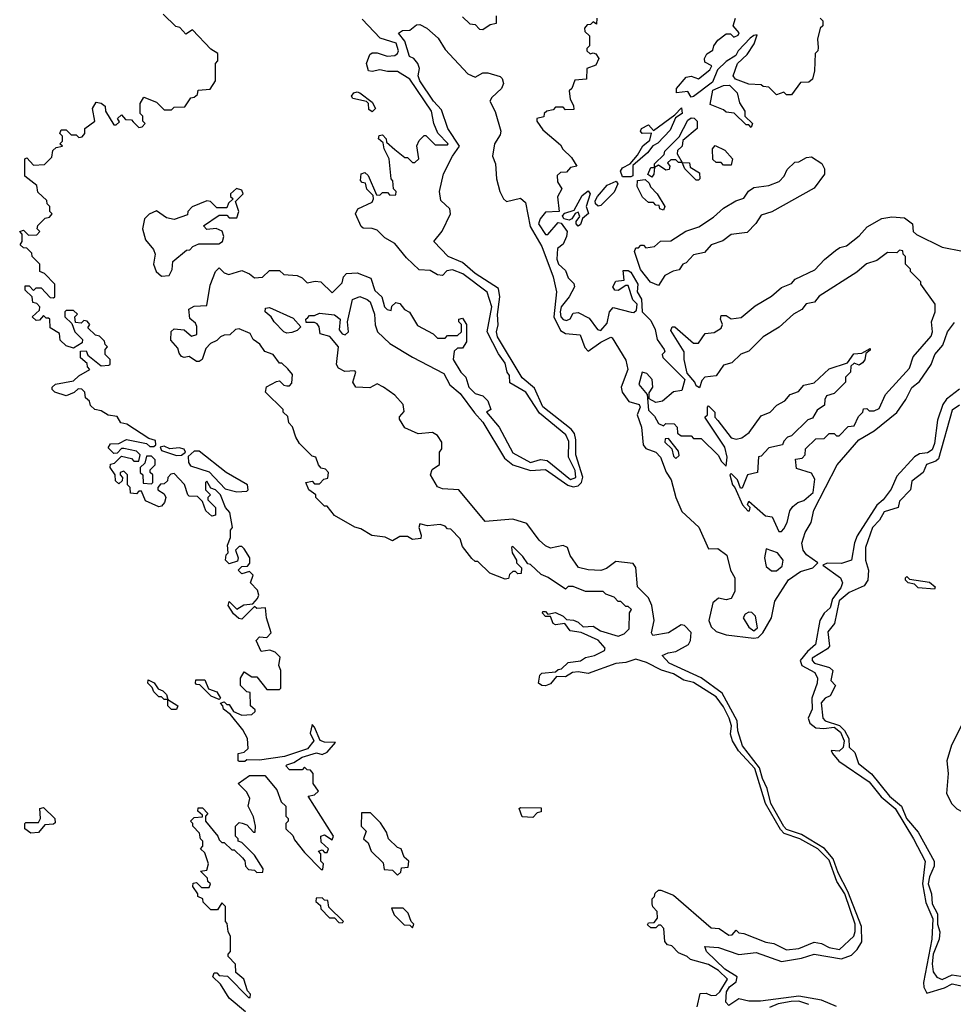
# Model space of a CAD drawing. Extents: x 2737310 to 2869991, y 870230 to 1012730.
# Tile 116 of 256: x 2839660 to 2843380, y 913215 to 917139. Entities that reach past the tile are written whole.
import ezdxf

# ---------------------------------------------------------------- set-up
doc = ezdxf.new("R2010")
doc.units = 0

msp = doc.modelspace()

# ---------------------------------------------------------------- linework, layer by layer
at = {"layer": '0CON02XD'}
for points in [[(2840725, 914170), (2840751.7, 914178.3), (2840785, 914200), (2840843, 914217), (2840865, 914210), (2840885, 914220), (2840918.3, 914258.3), (2840875, 914260), (2840857, 914267), (2840835, 914320), (2840825, 914330), (2840817.5, 914295), (2840832.5, 914265), (2840807, 914233), (2840715, 914202.5), (2840615, 914187.5), (2840565, 914190), (2840557, 914183), (2840535, 914182.5), (2840530, 914185), (2840530, 914215), (2840555, 914220), (2840570, 914235), (2840567.5, 914275), (2840549.3, 914309.3), (2840500, 914370), (2840471.7, 914391.7), (2840470, 914405), (2840460, 914415), (2840475, 914420), (2840485, 914410), (2840495, 914410), (2840511.7, 914381.7), (2840545, 914367.5), (2840585, 914370), (2840598.3, 914381.7), (2840598.3, 914388.3), (2840580, 914405), (2840578.3, 914458.3), (2840565, 914460), (2840540, 914485), (2840540, 914515), (2840555, 914540), (2840585, 914520), (2840605, 914520), (2840645, 914470), (2840695, 914470), (2840700, 914475), (2840700, 914545), (2840692.5, 914565), (2840698.3, 914598.3), (2840678.3, 914618.3), (2840657, 914627), (2840621.7, 914621.7), (2840602.5, 914665), (2840615, 914680), (2840645, 914677.5), (2840662.5, 914695), (2840643.3, 914755), (2840640, 914795), (2840605, 914792.5), (2840595, 914800), (2840545, 914750), (2840533, 914753), (2840511.7, 914771.7), (2840490, 914805), (2840495, 914820), (2840525, 914790), (2840553, 914807), (2840588.3, 914811.7), (2840607, 914833), (2840612.5, 914845), (2840607.5, 914865), (2840580, 914895), (2840590, 914925), (2840575, 914940), (2840545, 914930), (2840530, 914945), (2840545, 914960), (2840568.3, 914961.7), (2840577, 914973), (2840577.5, 914995), (2840555, 915030), (2840545, 915040), (2840535, 915040), (2840520, 915025), (2840530, 914995), (2840528.3, 914981.7), (2840495, 914970), (2840480, 914985), (2840483, 915007), (2840490, 915015), (2840487.5, 915045), (2840500, 915075), (2840500, 915105), (2840507.5, 915115), (2840497.5, 915175), (2840480, 915195), (2840460, 915245), (2840440, 915265), (2840421.7, 915271.7), (2840405, 915300), (2840400, 915295), (2840400, 915265), (2840420, 915245), (2840410, 915235), (2840410, 915225), (2840440, 915195), (2840440, 915165), (2840425, 915160), (2840401.7, 915181.7), (2840388.3, 915218.3), (2840368.3, 915238.3), (2840335, 915240), (2840330, 915245), (2840317, 915287), (2840275, 915330), (2840261.7, 915328.3), (2840250, 915315), (2840248.3, 915301.7), (2840235, 915290), (2840221.7, 915288.3), (2840210, 915275), (2840210, 915265), (2840235, 915250), (2840242.5, 915235), (2840237.5, 915215), (2840225, 915200), (2840215, 915197.5), (2840161.7, 915221.7), (2840145, 915260), (2840135, 915260), (2840125, 915250), (2840101.7, 915251.7), (2840100, 915275), (2840090, 915285), (2840090, 915325), (2840075, 915340), (2840060, 915335), (2840060, 915325), (2840070, 915315), (2840068.3, 915301.7), (2840055, 915290), (2840041.7, 915301.7), (2840040, 915325), (2840020, 915355), (2840021.7, 915368.3), (2840038.3, 915371.7), (2840065, 915400), (2840105, 915390), (2840115, 915380), (2840135, 915380), (2840140, 915405), (2840125, 915420), (2840075, 915430), (2840065, 915430), (2840048.3, 915411.7), (2840035, 915410), (2840013, 915433), (2840021.7, 915448.3), (2840055, 915450), (2840085, 915466.7), (2840165, 915450), (2840178.3, 915438.3), (2840195, 915437.5), (2840202.5, 915445), (2840201.7, 915461.7), (2840175, 915470), (2840087, 915527), (2840063, 915533), (2840048.3, 915558.3), (2840013, 915563), (2839985, 915580), (2839960, 915585), (2839941.7, 915601.7), (2839938.3, 915618.3), (2839921.7, 915631.7), (2839920, 915655), (2839907, 915667), (2839892.5, 915667.5), (2839877, 915653), (2839845, 915640), (2839800, 915655), (2839790, 915665), (2839790, 915675), (2839803, 915687), (2839875, 915700), (2839895, 915720), (2839940, 915745), (2839930, 915755), (2839928.3, 915768.3), (2839901.7, 915791.7), (2839901.7, 915818.3), (2839925, 915820), (2839931.7, 915801.7), (2839985, 915760), (2840015, 915762.5), (2840020, 915765), (2840020, 915785), (2840000, 915805), (2840000, 915825), (2840010, 915835), (2840000, 915845), (2839998.3, 915858.3), (2839978.3, 915878.3), (2839961.7, 915881.7), (2839931.7, 915911.7), (2839940, 915925), (2839928.3, 915938.3), (2839915, 915940), (2839905, 915930), (2839881.7, 915931.7), (2839880, 915955), (2839890, 915965), (2839875, 915980), (2839845, 915980), (2839840, 915975), (2839840, 915955), (2839868.3, 915928.3), (2839880, 915895), (2839910, 915865), (2839908.3, 915851.7), (2839875, 915830), (2839845, 915840), (2839821.7, 915861.7), (2839818.3, 915888.3), (2839781.7, 915911.7), (2839780, 915945), (2839775, 915950), (2839765, 915950), (2839755, 915960), (2839738.3, 915941.7), (2839725, 915940), (2839710, 915955), (2839738.3, 915981.7), (2839740, 915995), (2839728.3, 916008.3), (2839711.7, 916011.7), (2839710, 916035), (2839681.7, 916061.7), (2839681.7, 916078.3), (2839698.3, 916078.3), (2839715, 916060), (2839725, 916070), (2839745, 916070), (2839781.7, 916031.7), (2839795, 916030), (2839800, 916035), (2839800, 916085), (2839758.3, 916128.3), (2839740, 916135), (2839740, 916165), (2839710, 916195), (2839708.3, 916208.3), (2839688.3, 916228.3), (2839675, 916230), (2839661.7, 916241.7), (2839670, 916255), (2839670, 916285), (2839660, 916295), (2839675, 916300), (2839695, 916280), (2839728.3, 916281.7), (2839740, 916295), (2839730, 916305), (2839731.7, 916318.3), (2839761.7, 916348.3), (2839778.3, 916351.7), (2839790, 916365), (2839780, 916375), (2839780, 916395), (2839770, 916405), (2839768.3, 916418.3), (2839731.7, 916451.7), (2839728.3, 916478.3), (2839680, 916515), (2839680, 916585), (2839688.3, 916588.3), (2839715, 916560), (2839758.3, 916561.7), (2839788.3, 916591.7), (2839791.7, 916618.3), (2839805, 916630), (2839830, 916635), (2839820, 916645), (2839830, 916655), (2839830, 916675), (2839820, 916685), (2839825, 916700), (2839845, 916700), (2839865, 916680), (2839885, 916680), (2839895, 916670), (2839908.3, 916671.7), (2839920, 916685), (2839920, 916705), (2839960, 916735), (2839950, 916785), (2839965, 916810), (2839985, 916806.7), (2840000, 916795), (2840002.5, 916775), (2840035, 916720), (2840045, 916720), (2840058.3, 916731.7), (2840050, 916745), (2840065, 916760), (2840081.7, 916741.7), (2840105, 916740), (2840111.7, 916731.7), (2840135, 916710), (2840148.3, 916711.7), (2840160, 916725), (2840150, 916735), (2840150, 916755), (2840140, 916765), (2840140, 916805), (2840155, 916830), (2840205, 916810), (2840235, 916780), (2840265, 916780), (2840275, 916790), (2840318.3, 916791.7), (2840341.7, 916828.3), (2840355, 916830), (2840368.3, 916841.7), (2840371.7, 916858.3), (2840418.3, 916861.7), (2840440, 916895), (2840440, 916965), (2840450, 916975), (2840450, 917005), (2840421.7, 917021.7), (2840348.3, 917098.3), (2840321.7, 917081.7), (2840298.3, 917108.3), (2840281.7, 917111.7), (2840231.7, 917161.7)], [(2842360, 913205), (2842371.7, 913258.3), (2842395, 913260), (2842415, 913250), (2842435, 913251.2), (2842450, 913265), (2842480, 913315), (2842445, 913350), (2842405, 913373.8), (2842333, 913393), (2842320, 913405), (2842285, 913420), (2842258.3, 913448.3), (2842241.7, 913451.7), (2842230, 913465), (2842227, 913517), (2842215, 913530), (2842205, 913530), (2842195, 913520), (2842175, 913520), (2842161.7, 913531.7), (2842165, 913540), (2842188.3, 913541.7), (2842201.7, 913558.3), (2842200, 913585), (2842183, 913603), (2842180, 913615), (2842180, 913635), (2842190, 913645), (2842191.7, 913658.3), (2842205, 913670), (2842215, 913670), (2842265, 913650), (2842415, 913520), (2842447, 913517), (2842485, 913490), (2842498.3, 913491.7), (2842515, 913510), (2842525, 913500), (2842545, 913497.5), (2842633, 913463), (2842665, 913457.5), (2842715, 913432.5), (2842765, 913437.5), (2842825, 913463.3), (2842855, 913456.7), (2842885, 913441.2), (2842926.4, 913433.6), (2842983, 913487), (2842988.8, 913505), (2842988.6, 913535), (2842947.3, 913655), (2842916.5, 913705), (2842885, 913790), (2842840, 913835), (2842768.8, 913875), (2842706.1, 913896.1), (2842691.2, 913911.2), (2842631.4, 914015), (2842588.9, 914155), (2842523.8, 914225), (2842500, 914265), (2842491.7, 914291.7), (2842495.7, 914325), (2842487.1, 914355), (2842465, 914401.2), (2842435, 914440), (2842345, 914497.1), (2842306.8, 914506.8), (2842265, 914532.5), (2842216.8, 914546.8), (2842157.9, 914577.9), (2842115, 914591.2), (2842075, 914577.5), (2842035, 914573.8), (2841925, 914534), (2841885, 914540), (2841863, 914537), (2841835, 914520), (2841798.3, 914521.7), (2841775, 914492.5), (2841755, 914483.8), (2841740, 914485), (2841727.5, 914495), (2841733, 914527), (2841740, 914535), (2841795, 914540), (2841805, 914550), (2841818.3, 914551.7), (2841845, 914576.7), (2841895, 914583.3), (2841915, 914596.7), (2841950, 914605), (2841990, 914625), (2841993.3, 914635), (2841965, 914666.7), (2841897, 914697), (2841853.9, 914703.9), (2841832.5, 914732.5), (2841795, 914727.5), (2841785, 914732.5), (2841775, 914760), (2841755, 914760), (2841743.3, 914773.3), (2841745, 914780), (2841755, 914780), (2841765, 914770), (2841795, 914776.7), (2841825, 914762.5), (2841838.3, 914748.3), (2841866.4, 914746.4), (2841885, 914737.5), (2841905, 914720), (2841945, 914722.5), (2841973.8, 914703.8), (2842045, 914682.5), (2842068.3, 914691.7), (2842088.3, 914711.7), (2842090, 914775), (2842098.3, 914788.3), (2842085, 914800), (2842075, 914800), (2842055, 914820), (2842045, 914820), (2842028.3, 914838.3), (2841995, 914850), (2841985, 914860), (2841915, 914860), (2841865, 914880), (2841845, 914880), (2841835, 914870), (2841766.1, 914916.1), (2841737.5, 914927.5), (2841695, 914967.5), (2841685, 914970), (2841665, 915000), (2841625, 915040), (2841620, 915035), (2841622.5, 915015), (2841640, 914985), (2841640, 914975), (2841660, 914955), (2841658.3, 914931.7), (2841645, 914930), (2841635, 914940), (2841625, 914940), (2841611.7, 914928.3), (2841608.3, 914911.7), (2841595, 914910), (2841533, 914933), (2841485, 914980), (2841475, 914980), (2841461.7, 914991.7), (2841425, 915040), (2841415, 915070), (2841378.3, 915108.3), (2841365, 915110), (2841355, 915120), (2841335, 915127.5), (2841285, 915122.5), (2841255, 915130), (2841250, 915115), (2841260, 915085), (2841258.3, 915071.7), (2841225, 915067.5), (2841205, 915080), (2841175, 915080), (2841145, 915062.5), (2841116.4, 915076.4), (2841063.3, 915083.3), (2841019.5, 915109.5), (2840995, 915116.7), (2840915, 915162.5), (2840885, 915200), (2840875, 915200), (2840840, 915235), (2840840, 915245), (2840812.5, 915265), (2840800, 915295), (2840825, 915300), (2840835, 915290), (2840855, 915290), (2840871.7, 915308.3), (2840888.3, 915311.7), (2840890, 915335), (2840878.3, 915348.3), (2840861.7, 915351.7), (2840850, 915365), (2840840, 915395), (2840825, 915400), (2840775, 915450), (2840760, 915475), (2840747, 915517), (2840733, 915533), (2840728.3, 915558.3), (2840710, 915575), (2840710, 915585), (2840640, 915655), (2840643.6, 915676.4), (2840683, 915697), (2840695, 915700), (2840713, 915683), (2840725, 915680), (2840735, 915680), (2840745, 915690), (2840747.5, 915725), (2840728.3, 915748.3), (2840705, 915770), (2840695, 915770), (2840670, 915805), (2840637, 915817), (2840616.4, 915846.4), (2840590, 915865), (2840578.3, 915888.3), (2840535, 915907.5), (2840520, 915905), (2840497, 915883), (2840475, 915882.5), (2840460, 915875), (2840445, 915860), (2840420.7, 915849.3), (2840401.7, 915828.3), (2840387.5, 915785), (2840375, 915777.5), (2840365, 915777.5), (2840335, 915797.5), (2840315, 915793.3), (2840305, 915797.5), (2840295, 915810), (2840290.7, 915830.7), (2840262.1, 915862.1), (2840263.8, 915896.2), (2840275, 915907.5), (2840315, 915902.5), (2840345, 915877.5), (2840366.1, 915883.9), (2840366.4, 915916.4), (2840360, 915930), (2840338.3, 915948.3), (2840333.3, 915985), (2840355, 915997.5), (2840405, 916000), (2840418.3, 916081.7), (2840440, 916135), (2840455, 916150), (2840475, 916130), (2840493, 916123), (2840545, 916140), (2840576.1, 916126.1), (2840595, 916110), (2840627, 916113), (2840655, 916140), (2840695, 916140), (2840713, 916123), (2840765, 916120), (2840785, 916110), (2840805, 916090), (2840837, 916097), (2840860, 916095), (2840905, 916050), (2840945, 916090), (2840950, 916115), (2840961.7, 916128.3), (2841005, 916130), (2841059.3, 916109.3), (2841075, 916060), (2841102.5, 916035), (2841113.3, 915995), (2841123.6, 915983.6), (2841140, 915980), (2841143, 915997), (2841158.3, 916011.7), (2841175, 916007.5), (2841193.6, 915983.6), (2841213, 915973), (2841245, 915920), (2841307, 915887), (2841325, 915870), (2841355, 915870), (2841365, 915880), (2841405, 915880), (2841420, 915895), (2841420, 915925), (2841410, 915935), (2841410, 915945), (2841425, 915950), (2841440, 915925), (2841440, 915855), (2841425, 915830), (2841405, 915830), (2841391.7, 915818.3), (2841387.5, 915785), (2841417.5, 915735), (2841437.5, 915715), (2841450, 915675), (2841475, 915650), (2841505, 915640), (2841525, 915620), (2841537.5, 915585), (2841520, 915575), (2841570, 915515), (2841625, 915412.5), (2841695, 915373.8), (2841735, 915386.7), (2841761.7, 915381.7), (2841855, 915306.2), (2841876.2, 915315), (2841872.7, 915342.7), (2841846.2, 915395), (2841847.7, 915457.7), (2841836.2, 915485), (2841730.6, 915570.6), (2841676.7, 915655), (2841612.5, 915692.5), (2841611.7, 915721.7), (2841602.5, 915735), (2841595, 915770), (2841568, 915808), (2841523.3, 915895), (2841541.2, 915995), (2841523, 916053), (2841425.7, 916125.7), (2841385, 916142.5), (2841361.7, 916138.3), (2841345, 916120), (2841325, 916122.5), (2841295, 916140), (2841251.7, 916141.7), (2841200.7, 916190.7), (2841155, 916247.5), (2841115, 916270), (2841085, 916300), (2841065, 916307.5), (2841028.3, 916308.3), (2841020, 916315), (2840997.5, 916365), (2841007.5, 916385), (2841065, 916412.5), (2841070, 916425), (2841068.3, 916438.3), (2841043.3, 916463.3), (2841038.3, 916488.3), (2841025, 916490), (2841018.3, 916498.3), (2841020, 916525), (2841035, 916530), (2841048.3, 916518.3), (2841081.7, 916441.7), (2841095, 916440), (2841105, 916450), (2841125, 916450), (2841135, 916440), (2841158.3, 916441.7), (2841160, 916455), (2841150, 916465), (2841147, 916497), (2841140, 916505), (2841132.5, 916585), (2841112.5, 916625), (2841108.3, 916648.3), (2841090, 916665), (2841091.7, 916678.3), (2841105, 916680), (2841120, 916665), (2841121.7, 916651.7), (2841155, 916622.5), (2841195, 916590), (2841205, 916590), (2841225, 916570), (2841235, 916570), (2841250, 916585), (2841243, 916637), (2841251.7, 916658.3), (2841271.7, 916678.3), (2841278.3, 916678.3), (2841315, 916640), (2841365, 916640), (2841366.7, 916645), (2841326.7, 916686.7), (2841310, 916725), (2841301.2, 916775), (2841215, 916902), (2841165, 916932.5), (2841125, 916932.5), (2841095, 916940), (2841065, 916932.5), (2841050, 916935), (2841042.5, 916965), (2841055, 917000), (2841065, 917007.5), (2841085, 917007.5), (2841123.9, 916993.9), (2841155, 916996.7), (2841165.8, 917004.2), (2841168.8, 917015), (2841160, 917045), (2841095.7, 917065.7), (2841025, 917141.2)], [(2841425, 917150), (2841453, 917123), (2841475, 917120), (2841491.7, 917101.7), (2841505, 917100), (2841535, 917120), (2841560, 917125), (2841560, 917155)], [(2841960, 917145), (2841958.3, 917121.7), (2841945, 917130), (2841935, 917120), (2841921.7, 917118.3), (2841910, 917105), (2841911.7, 917091.7), (2841930, 917075), (2841930, 917035), (2841920, 917025), (2841920, 917015), (2841933, 917003), (2841945, 917007.5), (2841955, 917002.5), (2841967.5, 916985), (2841955, 916957.5), (2841920, 916945), (2841918.3, 916901.7), (2841871.7, 916898.3), (2841860, 916865), (2841850, 916855), (2841853, 916823), (2841867, 916797), (2841868.3, 916781.7), (2841835, 916780), (2841825, 916790), (2841795, 916790), (2841785, 916780), (2841760, 916775), (2841750, 916765), (2841748.3, 916751.7), (2841720, 916745), (2841720, 916735), (2841745, 916700), (2841815, 916640), (2841823.6, 916623.6), (2841859.3, 916589.3), (2841880, 916555), (2841855, 916550), (2841838.3, 916531.7), (2841815, 916530), (2841801.7, 916518.3), (2841803, 916493), (2841820, 916465), (2841803, 916433), (2841810, 916375), (2841755, 916372.5), (2841733.3, 916345), (2841726.7, 916325), (2841755, 916283.3), (2841765, 916282.5), (2841805, 916331.2), (2841817.7, 916327.7), (2841840.8, 916295), (2841839.2, 916275), (2841825.9, 916244.1), (2841803, 916227), (2841800, 916185), (2841807.5, 916165), (2841835, 916140), (2841845, 916110), (2841868.3, 916088.3), (2841870, 916075), (2841850, 916035), (2841818, 915995), (2841812.9, 915975), (2841816.2, 915955), (2841825, 915943.8), (2841839.3, 915940.7), (2841853, 915947), (2841865, 915970), (2841885, 915972.5), (2841929.3, 915949.3), (2841962.5, 915905), (2841975, 915900), (2842000.7, 915929.3), (2842010, 915975), (2842025, 915992.5), (2842097, 915973), (2842107.5, 915972.5), (2842118.3, 915981.7), (2842120, 916005), (2842103, 916023), (2842085, 916080), (2842075, 916080), (2842045, 916060), (2842031.7, 916061.7), (2842023.3, 916075), (2842035, 916097.5), (2842068.3, 916101.7), (2842065, 916140), (2842085, 916140), (2842095, 916132.5), (2842122.5, 916085), (2842120, 916055), (2842137.5, 916025), (2842140, 915975), (2842175, 915940), (2842192.5, 915905), (2842200, 915865), (2842227.5, 915825), (2842230, 915815), (2842220, 915805), (2842223, 915793), (2842310, 915705), (2842298.3, 915661.7), (2842265, 915656), (2842220.9, 915619.1), (2842195, 915614), (2842168.3, 915628.3), (2842168.3, 915651.7), (2842182.5, 915675), (2842180, 915705), (2842159.3, 915729.3), (2842140, 915735), (2842127.5, 915685), (2842160, 915645), (2842165, 915582.5), (2842189.3, 915559.3), (2842205, 915530), (2842225, 915520), (2842235, 915530), (2842268.3, 915528.3), (2842280, 915515), (2842281.7, 915491.7), (2842295, 915480), (2842335, 915480), (2842345, 915470), (2842375, 915470), (2842445, 915402.5), (2842455, 915380), (2842475, 915360), (2842478.8, 915395), (2842470, 915435), (2842390, 915555), (2842400, 915565), (2842400, 915595), (2842405, 915600), (2842430, 915575), (2842430, 915555), (2842441.7, 915541.7), (2842495, 915472.5), (2842515, 915467.5), (2842537, 915473), (2842566.4, 915493.6), (2842615, 915560), (2842650, 915575), (2842677, 915603), (2842709.3, 915620.7), (2842730, 915645), (2842763, 915657), (2842785, 915682.5), (2842825, 915692.5), (2842885, 915747.5), (2842958.3, 915771.7), (2842983, 915807), (2843015, 915810), (2843048.3, 915828.3), (2843048.3, 915821.7), (2843031.7, 915808.3), (2843027, 915783), (2843018.3, 915771.7), (2843005, 915762.5), (2842985, 915770), (2842971.7, 915758.3), (2842970, 915735), (2842950, 915715), (2842950, 915695), (2842905, 915650), (2842875, 915640), (2842867.5, 915625), (2842867, 915603), (2842837, 915583), (2842818.3, 915551.7), (2842800, 915545), (2842735, 915480), (2842720, 915475), (2842705, 915460), (2842700, 915445), (2842645, 915432.5), (2842615, 915400), (2842603.6, 915396.4), (2842600, 915335), (2842560, 915325), (2842538.3, 915271.7), (2842531.7, 915271.7), (2842520, 915305), (2842495, 915330), (2842490, 915325), (2842500, 915285), (2842510, 915275), (2842540, 915205), (2842561.7, 915181.7), (2842568.3, 915181.7), (2842570, 915195), (2842560, 915205), (2842565, 915220), (2842631.7, 915161.7), (2842658.3, 915158.3), (2842685, 915100), (2842695, 915100), (2842705, 915110), (2842717.5, 915135), (2842728.3, 915181.7), (2842740.7, 915199.3), (2842760, 915215), (2842785, 915223.3), (2842822, 915255), (2842828.3, 915308.3), (2842815, 915332.5), (2842755, 915350), (2842751.7, 915388.3), (2842778.3, 915391.7), (2842790, 915405), (2842791.7, 915428.3), (2842831.7, 915468.3), (2842865, 915470), (2842885, 915490), (2842905, 915490), (2842915, 915480), (2842925, 915480), (2842961.7, 915518.3), (2842985, 915520), (2843001.7, 915558.3), (2843020, 915575), (2843021.7, 915588.3), (2843035, 915590), (2843045, 915580), (2843065, 915580), (2843085, 915590), (2843110, 915645), (2843205, 915750), (2843220, 915795), (2843291.7, 915878.3), (2843296.7, 915895), (2843292.5, 915935), (2843307.5, 915975), (2843307.5, 916005), (2843250, 916085), (2843250, 916095), (2843210, 916135), (2843210, 916145), (2843190, 916165), (2843190, 916195), (2843180, 916205), (2843178.3, 916218.3), (2843165, 916220), (2843155, 916210), (2843118.3, 916211.7), (2843075, 916180), (2843033.9, 916166.1), (2842995, 916132.5), (2842845, 916037.5), (2842827, 916013), (2842793.9, 916006.1), (2842776.4, 915983.6), (2842743.9, 915966.1), (2842686.4, 915913.6), (2842622.5, 915875), (2842565, 915817.5), (2842533.9, 915806.1), (2842498, 915772), (2842465, 915762.5), (2842435, 915720)], [(2842335, 916830), (2842322.5, 916852.5), (2842277.5, 916847.5), (2842276.7, 916865), (2842315, 916910), (2842335, 916914.2), (2842365, 916903.8), (2842410, 916940), (2842417.5, 916955), (2842390.5, 916970.5), (2842388, 916985), (2842397.3, 917002.7), (2842422.5, 917017.5), (2842426.2, 917035), (2842442, 917058), (2842475, 917083.3), (2842492.5, 917082.5), (2842505, 917070), (2842523, 917077), (2842527, 917087), (2842502.5, 917115), (2842512.5, 917145)], [(2842850, 917145), (2842860, 917135), (2842860, 917115), (2842850, 917105), (2842838.3, 917061.7), (2842841.7, 917028.3), (2842840, 917015), (2842830, 917005), (2842827.5, 916935), (2842818.3, 916901.7), (2842805, 916890), (2842771.7, 916888.3), (2842735, 916840), (2842715, 916840), (2842705, 916850), (2842675, 916840), (2842645, 916870), (2842623, 916873), (2842615, 916880), (2842565, 916882.5), (2842511.7, 916901.7), (2842502.5, 916915), (2842520, 916965), (2842559.3, 917000.7), (2842586.4, 917043.6), (2842598.3, 917078.3), (2842585, 917076.7), (2842570, 917065), (2842522.5, 917015), (2842513, 916997), (2842475, 916972.5), (2842440.7, 916939.3), (2842420, 916890), (2842345, 916832.5), (2842335, 916830)], [(2841246.7, 916965), (2841230, 916985), (2841213, 916993), (2841194, 917054), (2841170, 917085), (2841185, 917096.7), (2841215, 917097.5), (2841241.7, 917118.3), (2841255, 917120), (2841282.5, 917105), (2841327.5, 917065), (2841355, 917020), (2841445, 916923.3), (2841475, 916910), (2841505, 916927.5), (2841525, 916927.5), (2841575, 916912.5), (2841582.5, 916905), (2841587.5, 916885), (2841580, 916865), (2841540.7, 916829.3), (2841533.3, 916815), (2841553.9, 916773.9), (2841576.7, 916695), (2841575, 916680), (2841552.5, 916645), (2841543.3, 916595), (2841556.2, 916565), (2841560, 916505), (2841572.5, 916455), (2841587.5, 916425), (2841600, 916415), (2841655, 916427.5), (2841675, 916410), (2841694.2, 916315), (2841740.8, 916235), (2841786, 916115), (2841798.8, 916055), (2841788.1, 915955), (2841815, 915900), (2841835, 915888), (2841893.6, 915883.6), (2841912.3, 915832.3), (2841925, 915817.5), (2841975, 915854), (2842015, 915873.3), (2842020.7, 915870.7), (2842075, 915782.5), (2842083.8, 915745), (2842056.7, 915675), (2842060, 915655), (2842087.7, 915617.7), (2842128.8, 915605), (2842132.5, 915595), (2842120, 915565), (2842137.5, 915515), (2842144.2, 915444.2), (2842155, 915430), (2842195, 915416.2), (2842213.8, 915395), (2842235.8, 915335.8), (2842256, 915305), (2842274.2, 915235), (2842298.8, 915178.8), (2842366.1, 915116.1), (2842405, 915030), (2842441.7, 915031.7), (2842477.5, 915005), (2842492.5, 914945), (2842510, 914915), (2842509.3, 914860.7), (2842495, 914832.5), (2842475, 914826.7), (2842445, 914833.8), (2842422, 914815), (2842405.9, 914744.1), (2842415, 914718.8), (2842435, 914701.2), (2842475, 914688), (2842585, 914674.4), (2842602.5, 914677.5), (2842621.4, 914695), (2842656, 914755), (2842668.6, 914821.4), (2842723.6, 914906.4), (2842770.7, 914939.3), (2842820, 914955), (2842840, 914975), (2842795, 915006.2), (2842781.2, 915025), (2842777, 915053), (2842790, 915095), (2842813.3, 915135), (2842823.8, 915185), (2842916.7, 915365), (2843003.3, 915465), (2843065, 915501.2), (2843155, 915573.3), (2843191.2, 915625), (2843215, 915673.3), (2843245, 915696.7), (2843291.2, 915765), (2843305.8, 915804.2), (2843338.3, 915841.7), (2843356.7, 915895), (2843385, 915932.5)], [(2842915, 913206.9), (2842855, 913231.5), (2842765, 913247.3), (2842612.4, 913227.6), (2842565, 913227.5), (2842525, 913237.1), (2842485, 913210), (2842473.3, 913223.3), (2842475.7, 913265), (2842488.6, 913285), (2842514.2, 913305), (2842519.2, 913325), (2842470, 913355), (2842396.7, 913425), (2842390, 913445), (2842445, 913442), (2842525, 913412.9), (2842595, 913421.4), (2842695, 913385.7), (2842775, 913398.6), (2842825, 913414.2), (2842935, 913396.9), (2842975, 913410.8), (2842997.2, 913432.8), (2843015.5, 913464.5), (2843014.5, 913525), (2842959.2, 913665), (2842920.6, 913739.4), (2842901.8, 913795), (2842866.4, 913836.4), (2842775, 913891.5), (2842715, 913912.2), (2842704.1, 913924.1), (2842652.7, 914015), (2842638.5, 914075), (2842619.5, 914115), (2842608, 914158), (2842540.6, 914245), (2842521.9, 914305), (2842518.6, 914345), (2842459.2, 914455), (2842375, 914516), (2842247.5, 914575), (2842220, 914605), (2842243.8, 914616.2), (2842275, 914621.2), (2842325, 914648.8), (2842332.9, 914665), (2842335, 914696.7), (2842308.8, 914725), (2842295, 914727.5), (2842245, 914695.8), (2842182.5, 914685), (2842177.5, 914695), (2842188, 914745), (2842178.9, 914805), (2842165.5, 914835.5), (2842121.7, 914878.3), (2842115.6, 914955.6), (2842105, 914972), (2842035, 914980), (2841998.1, 914951.9), (2841975, 914943.8), (2841925, 914946.7), (2841886.2, 914956.2), (2841853.9, 915003.9), (2841842.5, 915035), (2841825, 915043.3), (2841775, 915032.5), (2841755, 915042.5), (2841730, 915065), (2841680.7, 915130.7), (2841625, 915148.8), (2841515, 915138.8), (2841410, 915265), (2841345, 915270), (2841325, 915277.5), (2841297.5, 915325), (2841303.3, 915346.7), (2841333, 915367), (2841332.5, 915415), (2841341.7, 915428.3), (2841342.5, 915455), (2841325, 915482.5), (2841305, 915493.3), (2841248.3, 915488.3), (2841195, 915512.5), (2841173, 915547), (2841173, 915557), (2841191.7, 915578.3), (2841187.5, 915605), (2841155, 915642.5), (2841110, 915675), (2841085, 915687.5), (2841055, 915672.5), (2841000, 915675), (2840987.5, 915695), (2841000, 915735), (2840995, 915740), (2840955, 915737.5), (2840930.7, 915750.7), (2840922.5, 915765), (2840930, 915835), (2840896, 915876), (2840857, 915887), (2840853.3, 915915), (2840845, 915927.5), (2840835, 915932.5), (2840801.7, 915931.7), (2840800, 915945), (2840808.3, 915951.7), (2840815, 915960), (2840835, 915960), (2840855, 915970), (2840915, 915963.3), (2840936.7, 915945), (2840933, 915903), (2840945, 915887.5), (2840956.4, 915883.6), (2840970, 915895), (2840966.7, 915935), (2840985.9, 916024.1), (2841015, 916036.2), (2841045, 916024), (2841056, 916015), (2841073.8, 915965), (2841076.4, 915923.6), (2841086.2, 915895), (2841135, 915848.6), (2841225, 915794), (2841349.7, 915729.7), (2841374.5, 915684.5), (2841415, 915650), (2841471.7, 915571.7), (2841505.4, 915535.4), (2841592, 915392), (2841624.5, 915364.5), (2841695, 915341.9), (2841755, 915347.1), (2841844.6, 915284.6), (2841865, 915277.8), (2841885, 915281.4), (2841898.1, 915295), (2841904.4, 915315.6), (2841875.6, 915405.6), (2841875.6, 915465), (2841870, 915490), (2841857.6, 915507.6), (2841745, 915596), (2841710.9, 915670.9), (2841661.8, 915711.8), (2841564.3, 915875), (2841560, 915895), (2841566.8, 915923.2), (2841564.3, 915964.3), (2841572.5, 916035), (2841567.5, 916067.5), (2841475, 916127.5), (2841425, 916171.2), (2841366.7, 916195), (2841310, 916255), (2841343.6, 916296.4), (2841376, 916365), (2841373.3, 916385), (2841338.3, 916418.3), (2841333.3, 916455), (2841348.8, 916525), (2841384, 916595), (2841412, 916635), (2841366.2, 916705), (2841340.5, 916780.5), (2841308.8, 916815), (2841254, 916895), (2841247.5, 916915), (2841252.5, 916945), (2841246.7, 916965)], [(2841065, 916772.5), (2841051.7, 916781.7), (2841050, 916805), (2841042.5, 916812.5), (2840987.5, 916825), (2840982.5, 916835), (2840992, 916848), (2841005, 916852), (2841015, 916847.1), (2841065, 916810), (2841077.5, 916785), (2841065, 916772.5)], [(2842575, 916710), (2842565, 916720), (2842555, 916720), (2842507, 916767), (2842475, 916770), (2842465, 916780), (2842411.7, 916801.7), (2842421.2, 916858.8), (2842465, 916877.5), (2842488.3, 916878.3), (2842518.3, 916848.3), (2842528.3, 916808.3), (2842550, 916775), (2842550, 916755), (2842580, 916725), (2842575, 916710)], [(2842062.3, 916512.3), (2842054.3, 916535.7), (2842061.7, 916548.3), (2842092.5, 916565), (2842121.2, 916598.8), (2842142.9, 916637.1), (2842170.7, 916659.3), (2842177.5, 916687.5), (2842140, 916685), (2842133.3, 916695), (2842137.5, 916705), (2842165, 916720), (2842185, 916697.5), (2842270, 916760), (2842297.5, 916787.5), (2842300, 916765), (2842272.5, 916747.5), (2842251.2, 916698.8), (2842203, 916647), (2842183.3, 916636.7), (2842161.7, 916608.3), (2842102.5, 916557.5), (2842102.5, 916517.5), (2842095, 916512.5), (2842062.3, 916512.3)], [(2842365, 916500), (2842355, 916500), (2842310, 916545), (2842300, 916570), (2842285, 916570), (2842275, 916580), (2842255, 916580), (2842241.7, 916568.3), (2842250, 916555), (2842248.3, 916541.7), (2842235, 916540), (2842205, 916560), (2842190, 916550), (2842187, 916523), (2842178.3, 916511.7), (2842162.5, 916522.5), (2842175, 916550), (2842190, 916550), (2842190, 916565), (2842228.3, 916601.7), (2842230, 916615), (2842288.3, 916671.7), (2842321.7, 916738.3), (2842335, 916747.5), (2842347, 916747), (2842360, 916735), (2842360, 916705), (2842301.7, 916658.3), (2842300, 916635), (2842281.7, 916618.3), (2842280, 916605), (2842300, 916570), (2842328.3, 916568.3), (2842331.7, 916551.7), (2842368.3, 916528.3), (2842370, 916505), (2842365, 916500)], [(2842495, 916560), (2842465, 916560), (2842455, 916570), (2842435, 916570), (2842421.7, 916581.7), (2842420, 916625), (2842431.7, 916638.3), (2842469.3, 916619.3), (2842500, 916585), (2842495, 916560)], [(2842205, 916080), (2842173.6, 916093.6), (2842134.2, 916144.2), (2842110, 916215), (2842115, 916230), (2842125, 916230), (2842135, 916240), (2842145, 916240), (2842155, 916230), (2842190, 916235), (2842213, 916257), (2842255, 916257.5), (2842313.8, 916296.2), (2842366.1, 916313.9), (2842425, 916352.5), (2842465, 916387.5), (2842513.3, 916416.7), (2842545, 916427.5), (2842563.6, 916456.4), (2842585, 916470), (2842645, 916478.8), (2842685.6, 916494.4), (2842706.7, 916515), (2842717.5, 916542.5), (2842748.3, 916571.7), (2842765, 916572.5), (2842795, 916590), (2842815, 916592.5), (2842856.1, 916566.1), (2842866.7, 916545), (2842866.4, 916523.6), (2842825, 916467.5), (2842657, 916373), (2842615, 916360), (2842593, 916327), (2842558.3, 916291.7), (2842495, 916282.5), (2842461.7, 916258.3), (2842415, 916242.5), (2842388.3, 916211.7), (2842345, 916202.5), (2842315, 916170), (2842302.5, 916165), (2842288.3, 916141.7), (2842263.6, 916136.4), (2842230.7, 916119.3), (2842205, 916080)], [(2842225, 916380), (2842210, 916385), (2842208.3, 916398.3), (2842195, 916400), (2842185, 916410), (2842165, 916410), (2842141.7, 916431.7), (2842120, 916475), (2842121.7, 916498.3), (2842151.7, 916501.7), (2842168.3, 916488.3), (2842173, 916473), (2842200, 916445), (2842230, 916395), (2842225, 916380)], [(2840225, 916117.5), (2840255, 916120), (2840267, 916143), (2840270, 916175), (2840325, 916220), (2840338.3, 916221.7), (2840350, 916235), (2840373.6, 916246.4), (2840453.6, 916246.4), (2840467.5, 916255), (2840473.3, 916275), (2840466.4, 916296.4), (2840443, 916307), (2840405, 916302.5), (2840393, 916317), (2840455, 916360), (2840485, 916360), (2840495, 916350), (2840525, 916350), (2840532.5, 916375), (2840520, 916415), (2840550, 916445), (2840545, 916460), (2840523.6, 916466.4), (2840500, 916445), (2840500, 916435), (2840510, 916425), (2840491.7, 916408.3), (2840485, 916390), (2840445, 916390), (2840420, 916415), (2840405, 916417.5), (2840347, 916393), (2840330, 916375), (2840328.3, 916361.7), (2840275, 916343.3), (2840245, 916350), (2840205, 916377.5), (2840176.4, 916363.6), (2840157.5, 916345), (2840148.8, 916305), (2840161.7, 916261.7), (2840193.6, 916223.6), (2840200, 916205), (2840193.8, 916165), (2840203.3, 916135), (2840225, 916117.5)], [(2841965, 916396.2), (2841953.8, 916405), (2841952.5, 916417.5), (2841962, 916435), (2842000.6, 916479.4), (2842036.1, 916496.1), (2842043.3, 916485), (2842028.8, 916451.2), (2841975, 916398.8), (2841965, 916396.2)], [(2841885, 916316.7), (2841876.7, 916325), (2841876.7, 916335), (2841892.5, 916355), (2841885, 916372.5), (2841873, 916367), (2841860, 916345), (2841850, 916340), (2841827.5, 916345), (2841822.5, 916357.5), (2841831.7, 916368.3), (2841869.3, 916380.7), (2841901.2, 916438.8), (2841925, 916456.7), (2841933.3, 916445), (2841917.5, 916395), (2841926.7, 916366.7), (2841903, 916347), (2841895, 916323.3), (2841885, 916316.7)], [(2842435, 915720), (2842390, 915715), (2842378.3, 915701.7), (2842368.3, 915671.7), (2842355, 915680), (2842350, 915695), (2842320, 915730), (2842307.5, 915785), (2842307.5, 915815), (2842255, 915900), (2842260, 915915), (2842270, 915915), (2842345, 915850), (2842365, 915850), (2842391.7, 915888.3), (2842427, 915893), (2842455, 915910), (2842460, 915925), (2842452.5, 915945), (2842455, 915960), (2842475, 915960), (2842495, 915947.5), (2842535, 915952.5), (2842590.7, 915999.3), (2842655, 916037.5), (2842695, 916072.5), (2842735, 916087.5), (2842750, 916105), (2842828.3, 916141.7), (2842866.7, 916183.3), (2842910.7, 916219.3), (2842928.3, 916231.7), (2842955, 916237.5), (2843005, 916277.5), (2843037, 916313), (2843095, 916347.5), (2843135, 916353.3), (2843185, 916350), (2843217.5, 916325), (2843220, 916295), (2843233, 916283), (2843335, 916232.5), (2843417, 916217)], [(2840725, 915890), (2840712.5, 915895), (2840673.3, 915935), (2840662.5, 915955), (2840637.5, 915975), (2840640, 915990), (2840655, 915992.5), (2840749.3, 915949.3), (2840780, 915915), (2840765, 915900), (2840745, 915892.5), (2840725, 915890)], [(2843405, 915666.7), (2843353, 915627), (2843338.8, 915605), (2843317.3, 915542.7), (2843305, 915450), (2843296.2, 915425), (2843277.3, 915412.7), (2843245, 915408.6), (2843225, 915397.5), (2843155, 915320), (2843132.3, 915267.7), (2843100, 915225), (2843075.7, 915204.3), (2842997.3, 915082.7), (2842986, 915054), (2842973.8, 914985), (2842935, 914972), (2842877, 914973), (2842860, 914965), (2842930, 914915), (2842938, 914895), (2842932.5, 914875), (2842898.7, 914831.3), (2842888.8, 914795), (2842865.9, 914774.1), (2842848.8, 914745), (2842831.2, 914648.8), (2842798.9, 914621.1), (2842770, 914585), (2842775.8, 914565), (2842827.9, 914537.9), (2842838.8, 914515), (2842838, 914495), (2842815.7, 914435), (2842818.1, 914391.9), (2842801.1, 914355), (2842808.9, 914335), (2842832.5, 914317.5), (2842863.7, 914313.7), (2842905, 914318.9), (2842929.9, 914299.9), (2842945.3, 914265.3), (2842941.1, 914238.9), (2842925, 914224.3), (2842893.9, 914226.1), (2842898.8, 914215), (2842924.5, 914184.5), (2843045, 914101.4), (2843092.3, 914042.3), (2843148.6, 913995), (2843221.4, 913875), (2843267.5, 913785), (2843256.9, 913695), (2843271.1, 913621.1), (2843299.1, 913555), (2843294.5, 913475), (2843261.7, 913301.7), (2843262.7, 913282.7), (2843275, 913260), (2843345, 913280), (2843375, 913296), (2843430, 913285)], [(2843405, 915602.5), (2843375, 915582.5), (2843320.7, 915389.3), (2843310.7, 915379.3), (2843273.6, 915366.4), (2843260, 915335), (2843215, 915300), (2843210, 915265), (2843165, 915220), (2843160, 915195), (2843105, 915177.5), (2843086.1, 915143.9), (2843057.5, 915115), (2843030, 915035), (2843030, 914985), (2843042.5, 914945), (2843040, 914905), (2843025, 914882.5), (2842965, 914856.7), (2842925, 914823.3), (2842907, 914733), (2842880.7, 914699.3), (2842887, 914643), (2842878.8, 914631.2), (2842817.5, 914595), (2842817.5, 914585), (2842827.5, 914575), (2842887, 914557), (2842900, 914545), (2842892.5, 914505), (2842910, 914485), (2842890, 914445), (2842870, 914435), (2842853.6, 914416.4), (2842860, 914355), (2842870, 914345), (2842926.8, 914326.8), (2842946.8, 914306.8), (2842964.3, 914274.3), (2842965, 914240), (2842988.3, 914218.3), (2843002.5, 914175), (2843054, 914134), (2843126.2, 914045), (2843174.2, 914004.2), (2843193.1, 913955), (2843240.5, 913900.5), (2843304, 913785), (2843304, 913765), (2843285, 913722.5), (2843280, 913695), (2843292.5, 913655), (2843296, 913615), (2843317.5, 913575), (2843316.9, 913535), (2843326.1, 913503.9), (2843323.8, 913475), (2843299.4, 913415), (2843295.7, 913375.7), (2843300, 913345), (2843315, 913323.8), (2843335, 913314), (2843375, 913332.5), (2843445, 913322.5)], [(2840285, 915402.5), (2840305, 915403.3), (2840320, 915415), (2840315, 915427.5), (2840295, 915432.5), (2840258.3, 915428.3), (2840235, 915440), (2840220, 915435), (2840225, 915422.5), (2840285, 915402.5)], [(2842275, 915390), (2842287.5, 915402.5), (2842285, 915420), (2842245, 915470), (2842231.7, 915468.3), (2842230, 915455), (2842258.3, 915428.3), (2842265, 915400), (2842275, 915390)], [(2840185, 915290), (2840190, 915295), (2840190, 915325), (2840180, 915335), (2840180, 915345), (2840200, 915365), (2840200, 915385), (2840185, 915400), (2840165, 915400), (2840158.3, 915371.7), (2840140, 915355), (2840140, 915335), (2840150, 915325), (2840151.7, 915291.7), (2840185, 915290)], [(2840525, 915257.5), (2840565, 915260), (2840570, 915265), (2840567.5, 915285), (2840482.5, 915335), (2840375, 915420), (2840355, 915420), (2840331.7, 915398.3), (2840332.5, 915375), (2840340.7, 915360.7), (2840415, 915337.5), (2840479.3, 915269.3), (2840525, 915257.5)], [(2842675, 914942.5), (2842698.3, 914961.7), (2842702.5, 914985), (2842680, 915015), (2842635, 915030), (2842627.5, 914995), (2842635, 914960), (2842655, 914942.5), (2842675, 914942.5)], [(2843305, 914870), (2843240, 914875), (2843225, 914890), (2843200, 914895), (2843190, 914905), (2843190, 914915), (2843195, 914920), (2843205, 914910), (2843285, 914897.5), (2843308.3, 914878.3), (2843305, 914870)], [(2842585, 914703.8), (2842600, 914715), (2842591.7, 914761.7), (2842577, 914777), (2842565, 914777.5), (2842550.7, 914769.3), (2842542.5, 914755), (2842565, 914717.5), (2842585, 914703.8)], [(2840285, 914390), (2840265, 914390), (2840250, 914405), (2840250, 914430), (2840235, 914430), (2840225, 914440), (2840215, 914440), (2840195, 914460), (2840188.3, 914478.3), (2840170, 914495), (2840171.7, 914508.3), (2840196.4, 914496.4), (2840211.7, 914471.7), (2840230, 914465), (2840245, 914450), (2840250, 914430), (2840290, 914405), (2840285, 914390)], [(2840455, 914430), (2840423, 914443), (2840378.3, 914488.3), (2840365, 914490), (2840360, 914495), (2840361.7, 914508.3), (2840398.3, 914508.3), (2840411.7, 914471.7), (2840445, 914460), (2840460, 914435), (2840455, 914430)], [(2843445, 913983.3), (2843507.7, 914002.3), (2843547.5, 914025), (2843567.5, 914075), (2843551.2, 914115), (2843537.5, 914185), (2843577.5, 914205), (2843600.7, 914229.3), (2843606.7, 914245), (2843603.3, 914285), (2843585, 914307.5), (2843565, 914320), (2843465, 914351.2), (2843426.1, 914343.9), (2843416, 914334), (2843372.3, 914247.7), (2843354, 914185), (2843360, 914135), (2843353.3, 914055), (2843373.9, 914013.9), (2843393.6, 913993.6), (2843413.6, 913983.6), (2843445, 913983.3)], [(2840560, 913185), (2840495, 913240), (2840460, 913295), (2840430, 913325), (2840435, 913340), (2840445, 913340), (2840455, 913330), (2840487.5, 913327.5), (2840571.7, 913241.7), (2840578.3, 913241.7), (2840580, 913255), (2840568.3, 913268.3), (2840552.5, 913315), (2840521.7, 913341.7), (2840520, 913375), (2840490, 913405), (2840490, 913415), (2840500, 913425), (2840500, 913485), (2840490, 913505), (2840487, 913537), (2840480, 913545), (2840480, 913605), (2840465, 913620), (2840448.3, 913591.7), (2840421.7, 913591.7), (2840391.7, 913621.7), (2840390, 913635), (2840370, 913645), (2840370, 913655), (2840350, 913685), (2840351.7, 913698.3), (2840365, 913700), (2840385, 913680), (2840415, 913680), (2840420, 913695), (2840410, 913705), (2840408.3, 913718.3), (2840380, 913745), (2840405, 913750), (2840412.5, 913775), (2840398.3, 913818.3), (2840380, 913835), (2840390, 913845), (2840390, 913865), (2840380, 913875), (2840377, 913897), (2840350, 913925), (2840350, 913935), (2840340, 913945), (2840355, 913960), (2840388.3, 913961.7), (2840388.3, 913968.3), (2840370, 913985), (2840371.7, 913998.3), (2840388.3, 913998.3), (2840410, 913975), (2840400, 913965), (2840400, 913945), (2840450, 913885), (2840455, 913870), (2840465, 913860), (2840475, 913860), (2840505, 913830), (2840515, 913830), (2840548.3, 913798.3), (2840557, 913787), (2840560, 913765), (2840571.7, 913751.7), (2840595, 913750), (2840605, 913740), (2840628.3, 913741.7), (2840630, 913755), (2840595, 913810), (2840545, 913860), (2840530, 913865), (2840530, 913875), (2840520, 913885), (2840520, 913925), (2840535, 913940), (2840547, 913937), (2840565, 913930), (2840591.7, 913901.7), (2840598.3, 913901.7), (2840600, 913925), (2840591.7, 913961.7), (2840570, 914005), (2840577.5, 914035), (2840565, 914060), (2840530, 914095), (2840575, 914126.7), (2840637, 914127), (2840685, 914070), (2840701.7, 914021.7), (2840720, 914005), (2840720, 913965), (2840730, 913955), (2840730, 913945), (2840720, 913935), (2840720, 913915), (2840748.3, 913888.3), (2840755, 913870), (2840795, 913820), (2840861.7, 913751.7), (2840868.3, 913751.7), (2840870, 913775), (2840860, 913785), (2840860, 913815), (2840850, 913825), (2840865, 913830), (2840875, 913820), (2840885, 913820), (2840890, 913835), (2840861.7, 913861.7), (2840860, 913885), (2840875, 913890), (2840905, 913870), (2840910, 913885), (2840810, 914045), (2840835, 914050), (2840850, 914065), (2840830, 914095), (2840830, 914135), (2840818.3, 914148.3), (2840805, 914150), (2840795, 914160), (2840785, 914150), (2840735, 914150), (2840720, 914165), (2840725, 914170)], [(2839705, 913897.5), (2839680, 913915), (2839680, 913935), (2839685, 913940), (2839735, 913940), (2839742.5, 913955), (2839740, 913995), (2839755, 914000), (2839800, 913955), (2839801.7, 913938.3), (2839795, 913932.5), (2839760, 913930), (2839735, 913900), (2839705, 913897.5)], [(2841705, 913960), (2841661.7, 913961.7), (2841650, 913995), (2841655, 914000), (2841738.3, 913998.3), (2841738.3, 913981.7), (2841721.7, 913978.3), (2841705, 913960)], [(2841165, 913730), (2841178.3, 913741.7), (2841181.7, 913758.3), (2841208.3, 913761.7), (2841210, 913785), (2841191.7, 913801.7), (2841180, 913835), (2841165, 913840), (2841130, 913875), (2841121.7, 913901.7), (2841098.3, 913938.3), (2841058.3, 913978.3), (2841021.7, 913978.3), (2841020, 913925), (2841040, 913905), (2841030, 913875), (2841048.3, 913858.3), (2841060, 913825), (2841108.3, 913778.3), (2841111.7, 913751.7), (2841145, 913750), (2841165, 913730)], [(2840945, 913540), (2840950, 913545), (2840891.7, 913601.7), (2840888.3, 913628.3), (2840875, 913630), (2840865, 913640), (2840841.7, 913638.3), (2840840, 913625), (2840858.3, 913608.3), (2840860, 913595), (2840895, 913560), (2840915, 913560), (2840931.7, 913541.7), (2840945, 913540)], [(2841225, 913520), (2841230, 913535), (2841220, 913545), (2841208.3, 913578.3), (2841188.3, 913598.3), (2841141.7, 913598.3), (2841151.7, 913571.7), (2841191.7, 913531.7), (2841215, 913530), (2841225, 913520)], [(2842805, 913214.2), (2842765, 913227.8), (2842733.6, 913226.4), (2842682.8, 913217.2), (2842647.7, 913202.3)]]:
    msp.add_lwpolyline(points, dxfattribs=at)

doc.saveas('drawing.dxf')
